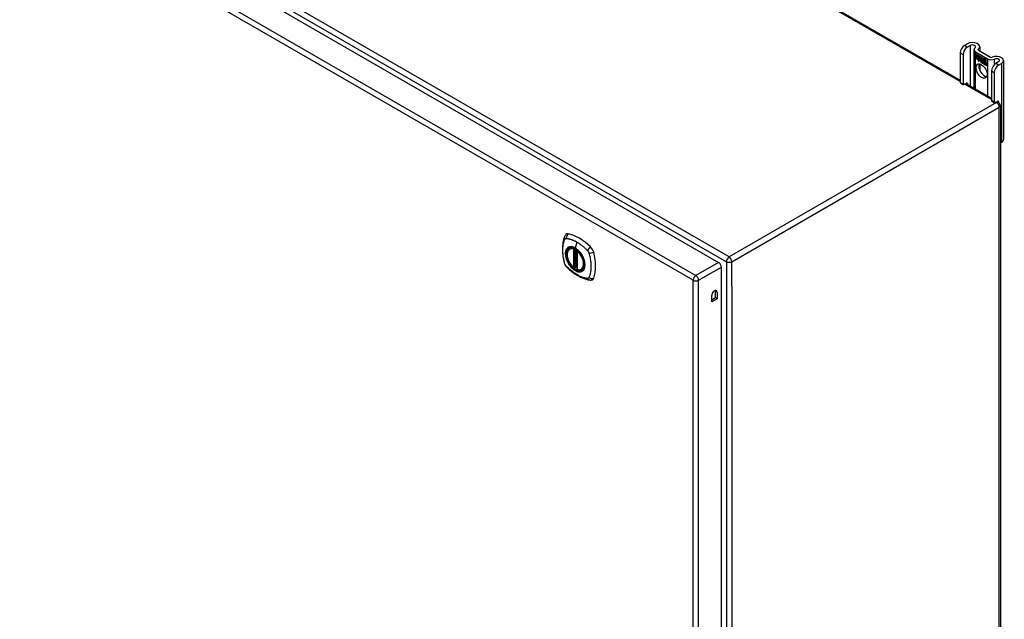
# Model space of a CAD drawing. Header units: inches. Extents: x 27 to 746, y 82 to 342.
# Tile 29 of 30: x 720 to 746, y 268 to 284. Entities that reach past the tile are written whole.
import ezdxf

# ---------------------------------------------------------------- set-up
doc = ezdxf.new("R2010")
doc.units = ezdxf.units.IN
doc.header["$MEASUREMENT"] = 0
doc.layers.add('Visible Edges(ANSI)', color=7, linetype='Continuous', lineweight=25)
doc.layers.add('Visible Tangent Edges(ANSI)', color=7, linetype='Continuous', lineweight=25)

msp = doc.modelspace()

# ---------------------------------------------------------------- linework, layer by layer
at = {"layer": 'Visible Edges(ANSI)'}
for p, q in [((694.963, 311.139), (744.741, 282.4)), ((687.851, 306.911), (738.483, 277.678)), ((744.927, 283.344), (744.852, 283.301)), ((744.926, 283.258), (745.001, 283.301)), ((745.098, 283.192), (745.098, 282.193)), ((745.213, 283.179), (745.525, 282.999)), ((745.247, 283.267), (745.247, 283.159)), ((744.741, 283.109), (744.741, 282.344)), ((744.816, 283.067), (744.816, 282.301)), ((745.138, 283.136), (745.451, 282.956)), ((745.142, 283.084), (745.26, 283.015)), ((745.142, 283.051), (745.142, 283.084)), ((745.142, 283.083), (745.142, 283.051)), ((745.142, 283.083), (745.143, 283.083)), ((745.26, 283.015), (745.142, 283.083)), ((745.142, 283.051), (745.229, 283.001)), ((745.142, 283.051), (745.142, 283.051)), ((745.229, 283), (745.142, 283.051)), ((745.142, 283.014), (745.142, 283.047)), ((745.142, 283.047), (745.229, 282.996)), ((745.142, 283.046), (745.142, 283.014)), ((745.142, 283.046), (745.143, 283.046)), ((745.229, 282.996), (745.142, 283.046)), ((745.142, 283.014), (745.229, 282.964)), ((745.142, 283.014), (745.142, 283.014)), ((745.229, 282.963), (745.142, 283.014)), ((745.142, 283.008), (745.143, 283.009)), ((745.142, 283.009), (745.229, 282.959)), ((745.142, 282.976), (745.142, 283.009)), ((745.229, 282.959), (745.142, 283.008)), ((745.142, 283.008), (745.142, 282.977)), ((745.142, 282.977), (745.228, 282.927)), ((745.142, 282.976), (745.142, 282.977)), ((745.228, 282.927), (745.142, 282.976)), ((745.206, 282.891), (745.228, 282.927)), ((745.244, 282.916), (745.206, 282.891)), ((745.228, 282.927), (745.208, 282.893)), ((745.208, 282.893), (745.245, 282.917)), ((745.209, 282.894), (745.245, 282.917)), ((745.228, 282.927), (745.228, 282.927)), ((745.229, 283.001), (745.229, 283.03)), ((745.229, 283.03), (745.232, 283.028)), ((745.229, 283.029), (745.229, 283)), ((745.229, 283.029), (745.23, 283.029)), ((745.231, 283.027), (745.229, 283.029)), ((745.229, 283.001), (745.229, 283.002)), ((745.229, 282.996), (745.229, 282.996)), ((745.229, 282.964), (745.229, 282.996)), ((745.229, 282.996), (745.229, 282.963)), ((745.229, 282.964), (745.229, 282.965)), ((745.229, 282.959), (745.229, 282.959)), ((745.229, 282.93), (745.229, 282.959)), ((745.229, 282.959), (745.229, 282.931)), ((745.229, 282.93), (745.229, 282.931)), ((745.229, 282.931), (745.23, 282.93)), ((745.23, 282.93), (745.229, 282.93)), ((745.23, 282.93), (745.243, 282.952)), ((745.242, 282.95), (745.23, 282.93)), ((745.23, 282.93), (745.231, 282.931)), ((745.231, 283.027), (745.232, 283.028)), ((745.262, 282.959), (745.231, 283.027)), ((745.231, 282.931), (745.231, 282.931)), ((745.232, 283.028), (745.262, 282.959)), ((745.242, 282.95), (745.243, 282.95)), ((745.244, 282.939), (745.242, 282.95)), ((745.243, 282.952), (745.244, 282.94)), ((745.243, 282.95), (745.243, 282.95)), ((745.262, 282.959), (745.244, 282.939)), ((745.244, 282.94), (745.262, 282.959)), ((745.244, 282.94), (745.246, 282.941)), ((745.244, 282.916), (745.245, 282.916)), ((745.246, 282.9), (745.244, 282.916)), ((745.245, 282.94), (745.245, 282.941)), ((745.245, 282.917), (745.246, 282.902)), ((745.262, 282.959), (745.246, 282.941)), ((745.246, 282.902), (745.274, 282.93)), ((745.274, 282.929), (745.246, 282.9)), ((745.248, 282.902), (745.274, 282.93)), ((745.26, 283.015), (745.26, 283.015)), ((745.276, 282.978), (745.26, 283.015)), ((745.26, 283.015), (745.276, 282.98)), ((745.262, 282.959), (745.262, 282.959)), ((745.274, 282.93), (745.28, 282.915)), ((745.274, 282.929), (745.274, 282.929)), ((745.28, 282.914), (745.274, 282.929)), ((745.276, 282.98), (745.288, 282.999)), ((745.288, 282.998), (745.276, 282.978)), ((745.276, 282.98), (745.277, 282.98)), ((745.277, 282.98), (745.277, 282.98)), ((745.28, 282.914), (745.281, 282.915)), ((745.281, 282.915), (745.281, 282.915)), ((745.282, 282.909), (745.283, 282.91)), ((745.288, 282.998), (745.289, 282.999)), ((745.288, 282.999), (745.347, 282.965)), ((745.289, 282.999), (745.288, 282.999)), ((745.347, 282.965), (745.288, 282.998)), ((745.288, 282.948), (745.318, 282.978)), ((745.318, 282.977), (745.288, 282.948)), ((745.288, 282.948), (745.289, 282.949)), ((745.305, 282.908), (745.288, 282.948)), ((745.288, 282.948), (745.306, 282.907)), ((745.289, 282.949), (745.319, 282.978)), ((745.289, 282.949), (745.289, 282.949)), ((745.318, 282.978), (745.321, 282.976)), ((745.318, 282.977), (745.319, 282.977)), ((745.321, 282.976), (745.318, 282.977)), ((745.321, 282.976), (745.321, 282.898)), ((745.321, 282.976), (745.321, 282.976)), ((745.321, 282.898), (745.321, 282.976)), ((745.347, 282.965), (745.347, 282.965)), ((745.347, 282.868), (745.347, 282.965)), ((745.347, 282.965), (745.347, 282.865)), ((745.351, 282.87), (745.351, 282.963)), ((745.351, 282.963), (745.377, 282.948)), ((745.351, 282.962), (745.351, 282.871)), ((745.351, 282.962), (745.352, 282.962)), ((745.377, 282.948), (745.351, 282.962)), ((745.377, 282.948), (745.377, 282.948)), ((745.377, 282.866), (745.377, 282.948)), ((745.377, 282.948), (745.377, 282.865)), ((745.381, 282.863), (745.381, 282.946)), ((745.381, 282.946), (745.407, 282.931)), ((745.381, 282.945), (745.381, 282.863)), ((745.381, 282.945), (745.382, 282.945)), ((745.406, 282.93), (745.381, 282.945)), ((745.406, 282.93), (745.407, 282.931)), ((745.406, 282.85), (745.406, 282.93)), ((745.407, 282.931), (745.407, 282.849)), ((745.866, 282.91), (745.866, 280.869)), ((745.208, 282.893), (745.207, 282.892)), ((745.208, 282.893), (745.209, 282.894)), ((745.246, 282.902), (745.248, 282.902)), ((745.247, 282.902), (745.247, 282.902)), ((745.247, 282.822), (745.247, 282.663)), ((745.283, 282.886), (745.315, 282.867)), ((745.283, 282.885), (745.284, 282.885)), ((745.316, 282.866), (745.283, 282.885)), ((745.284, 282.893), (745.284, 282.894)), ((745.284, 282.893), (745.306, 282.881)), ((745.306, 282.88), (745.284, 282.893)), ((745.289, 282.901), (745.29, 282.902)), ((745.304, 282.905), (745.305, 282.905)), ((745.305, 282.908), (745.306, 282.909)), ((745.306, 282.881), (745.307, 282.882)), ((745.307, 282.882), (745.307, 282.882)), ((745.309, 282.857), (745.31, 282.857)), ((745.309, 282.849), (745.309, 282.857)), ((745.309, 282.849), (745.31, 282.849)), ((745.31, 282.858), (745.31, 282.848)), ((745.314, 282.843), (745.336, 282.859)), ((745.314, 282.843), (745.316, 282.844)), ((745.329, 282.835), (745.314, 282.843)), ((745.315, 282.867), (745.316, 282.868)), ((745.316, 282.868), (745.316, 282.868)), ((745.337, 282.859), (745.316, 282.844)), ((745.337, 282.858), (745.316, 282.843)), ((745.316, 282.844), (745.316, 282.843)), ((745.316, 282.843), (745.328, 282.835)), ((745.321, 282.898), (745.341, 282.887)), ((745.321, 282.898), (745.321, 282.898)), ((745.34, 282.886), (745.321, 282.898)), ((745.336, 282.859), (745.324, 282.893)), ((745.324, 282.893), (745.338, 282.885)), ((745.325, 282.892), (745.337, 282.858)), ((745.325, 282.892), (745.325, 282.892)), ((745.338, 282.884), (745.325, 282.892)), ((745.328, 282.835), (745.34, 282.848)), ((745.328, 282.835), (745.33, 282.836)), ((745.341, 282.848), (745.329, 282.835)), ((745.329, 282.836), (745.33, 282.836)), ((745.33, 282.836), (745.341, 282.848)), ((745.336, 282.859), (745.337, 282.859)), ((745.338, 282.884), (745.338, 282.885)), ((745.338, 282.885), (745.345, 282.862)), ((745.345, 282.862), (745.338, 282.884)), ((745.34, 282.886), (745.341, 282.887)), ((745.347, 282.865), (745.34, 282.886)), ((745.34, 282.848), (745.343, 282.847)), ((745.341, 282.887), (745.347, 282.868)), ((745.341, 282.848), (745.341, 282.848)), ((745.343, 282.846), (745.341, 282.848)), ((745.343, 282.847), (745.35, 282.823)), ((745.343, 282.846), (745.343, 282.847)), ((745.349, 282.823), (745.343, 282.846)), ((745.345, 282.862), (745.345, 282.862)), ((745.347, 282.86), (745.345, 282.862)), ((745.345, 282.862), (745.347, 282.861)), ((745.347, 282.861), (745.359, 282.873)), ((745.359, 282.872), (745.347, 282.86)), ((745.347, 282.868), (745.347, 282.868)), ((745.347, 282.861), (745.348, 282.862)), ((745.359, 282.873), (745.348, 282.862)), ((745.348, 282.861), (745.348, 282.861)), ((745.349, 282.823), (745.35, 282.823)), ((745.364, 282.814), (745.349, 282.823)), ((745.35, 282.823), (745.363, 282.815)), ((745.351, 282.871), (745.357, 282.877)), ((745.357, 282.877), (745.351, 282.87)), ((745.351, 282.871), (745.353, 282.872)), ((745.351, 282.85), (745.372, 282.865)), ((745.351, 282.85), (745.353, 282.851)), ((745.363, 282.815), (745.351, 282.85)), ((745.352, 282.872), (745.352, 282.871)), ((745.373, 282.865), (745.352, 282.85)), ((745.352, 282.85), (745.364, 282.814)), ((745.353, 282.872), (745.358, 282.877)), ((745.353, 282.851), (745.373, 282.865)), ((745.353, 282.851), (745.353, 282.851)), ((745.357, 282.877), (745.377, 282.866)), ((745.357, 282.877), (745.358, 282.877)), ((745.377, 282.865), (745.357, 282.877)), ((745.359, 282.873), (745.373, 282.865)), ((745.359, 282.872), (745.36, 282.872)), ((745.372, 282.865), (745.359, 282.872)), ((745.363, 282.815), (745.363, 282.816)), ((745.37, 282.811), (745.378, 282.862)), ((745.37, 282.811), (745.371, 282.811)), ((745.382, 282.804), (745.37, 282.811)), ((745.379, 282.861), (745.371, 282.811)), ((745.371, 282.811), (745.381, 282.805)), ((745.372, 282.865), (745.373, 282.865)), ((745.377, 282.866), (745.377, 282.867)), ((745.378, 282.862), (745.388, 282.856)), ((745.379, 282.861), (745.379, 282.861)), ((745.388, 282.856), (745.379, 282.861)), ((745.381, 282.863), (745.392, 282.857)), ((745.381, 282.863), (745.381, 282.863)), ((745.392, 282.857), (745.381, 282.863)), ((745.381, 282.805), (745.385, 282.825)), ((745.381, 282.805), (745.382, 282.805)), ((745.385, 282.825), (745.382, 282.804)), ((745.387, 282.846), (745.388, 282.856)), ((745.387, 282.846), (745.388, 282.847)), ((745.391, 282.844), (745.387, 282.846)), ((745.388, 282.856), (745.388, 282.856)), ((745.388, 282.856), (745.388, 282.846)), ((745.388, 282.846), (745.39, 282.845)), ((745.39, 282.845), (745.392, 282.846)), ((745.391, 282.851), (745.392, 282.857)), ((745.392, 282.845), (745.391, 282.845)), ((745.392, 282.857), (745.392, 282.852)), ((745.392, 282.857), (745.392, 282.857)), ((745.392, 282.851), (745.393, 282.852)), ((745.392, 282.84), (745.394, 282.841)), ((745.393, 282.852), (745.393, 282.852)), ((745.394, 282.847), (745.395, 282.848)), ((745.4, 282.794), (745.405, 282.826)), ((745.406, 282.825), (745.4, 282.794)), ((745.4, 282.794), (745.411, 282.788)), ((745.4, 282.794), (745.4, 282.794)), ((745.412, 282.787), (745.4, 282.794)), ((745.406, 282.85), (745.407, 282.851)), ((745.411, 282.788), (745.414, 282.808)), ((745.411, 282.788), (745.412, 282.788)), ((745.415, 282.808), (745.412, 282.787)), ((745.414, 282.808), (745.415, 282.808)), ((745.418, 282.826), (745.419, 282.827)), ((745.42, 282.822), (745.421, 282.823)), ((745.422, 282.83), (745.424, 282.831)), ((745.422, 282.823), (745.423, 282.824)), ((745.435, 282.808), (745.43, 282.777)), ((745.43, 282.776), (745.435, 282.808)), ((745.43, 282.777), (745.441, 282.77)), ((745.43, 282.776), (745.43, 282.777)), ((745.441, 282.77), (745.43, 282.776)), ((745.441, 282.77), (745.447, 282.802)), ((745.447, 282.801), (745.441, 282.77)), ((745.441, 282.77), (745.441, 282.771)), ((745.737, 282.877), (745.661, 282.833)), ((745.736, 282.79), (745.811, 282.834)), ((745.551, 282.642), (745.551, 281.876)), ((745.625, 282.599), (745.625, 281.833)), ((744.748, 282.329), (744.822, 282.287)), ((744.838, 282.288), (744.905, 282.327)), ((744.886, 282.316), (745.551, 281.932)), ((744.927, 282.314), (744.927, 282.292)), ((745.557, 281.862), (745.632, 281.819)), ((745.647, 281.821), (745.715, 281.86)), ((745.696, 281.849), (745.735, 281.826)), ((745.737, 281.847), (745.737, 281.825)), ((745.784, 281.74), (745.784, 257.407)), ((745.784, 280.777), (745.811, 280.792)), ((734.622, 278.037), (734.633, 278.043)), ((734.817, 277.976), (734.817, 277.498)), ((734.748, 277.554), (734.734, 277.546)), ((734.763, 277.551), (734.761, 277.553)), ((734.817, 277.574), (734.776, 277.55)), ((738.553, 253.386), (738.553, 277.557)), ((734.935, 277.495), (734.946, 277.501)), ((738.305, 276.655), (738.305, 276.821)), ((738.4, 276.766), (738.4, 276.932)), ((738.448, 276.904), (738.448, 276.738)), ((738.305, 276.711), (738.4, 276.766)), ((738.448, 276.738), (738.305, 276.655)), ((738.448, 276.738), (738.4, 276.766))]:
    msp.add_line(p, q, dxfattribs=at)
at = {"layer": 'Visible Edges(ANSI)', "flags": 128}
for points in [[(734.489, 278.346), (734.481, 278.325), (734.474, 278.305), (734.469, 278.287), (734.464, 278.268), (734.46, 278.25), (734.456, 278.23), (734.449, 278.19), (734.443, 278.149), (734.439, 278.108), (734.437, 278.066), (734.436, 278.023), (734.437, 277.979), (734.439, 277.935), (734.443, 277.891), (734.448, 277.846), (734.455, 277.801), (734.463, 277.755), (734.473, 277.709), (734.479, 277.686), (734.482, 277.675), (734.485, 277.661)], [(734.527, 278.403), (734.514, 278.389), (734.503, 278.375), (734.495, 278.36), (734.489, 278.346)], [(734.721, 277.547), (734.707, 277.559), (734.693, 277.573), (734.68, 277.587), (734.667, 277.602), (734.655, 277.618), (734.643, 277.634), (734.631, 277.651), (734.621, 277.668), (734.611, 277.686), (734.601, 277.704), (734.593, 277.722), (734.585, 277.741), (734.578, 277.76), (734.572, 277.778), (734.567, 277.797), (734.562, 277.815), (734.559, 277.834), (734.556, 277.852), (734.555, 277.869), (734.554, 277.887), (734.554, 277.903), (734.556, 277.92), (734.558, 277.935), (734.561, 277.95), (734.566, 277.964), (734.571, 277.978), (734.577, 277.99), (734.584, 278.002), (734.592, 278.012), (734.602, 278.022), (734.611, 278.03), (734.622, 278.037)], [(734.875, 277.957), (734.894, 277.935), (734.911, 277.911), (734.928, 277.886), (734.944, 277.861), (734.958, 277.835), (734.971, 277.808), (734.982, 277.781), (734.992, 277.754)], [(734.485, 277.661), (734.49, 277.647), (734.495, 277.634), (734.501, 277.621), (734.507, 277.609), (734.515, 277.597), (734.523, 277.586), (734.531, 277.575), (734.541, 277.564)], [(734.541, 277.564), (734.551, 277.554), (734.56, 277.545), (734.578, 277.529), (734.612, 277.498), (734.647, 277.468), (734.683, 277.439), (734.719, 277.412), (734.756, 277.387), (734.793, 277.363), (734.83, 277.34), (734.868, 277.319), (734.905, 277.3), (734.943, 277.283), (734.981, 277.268), (735.02, 277.254), (735.058, 277.242), (735.096, 277.232), (735.115, 277.228), (735.125, 277.226), (735.136, 277.224)], [(734.761, 277.553), (734.759, 277.554), (734.755, 277.555), (734.751, 277.555), (734.748, 277.554)], [(734.935, 277.495), (734.923, 277.489), (734.911, 277.484), (734.898, 277.481), (734.884, 277.479), (734.87, 277.479), (734.855, 277.48), (734.841, 277.483), (734.826, 277.487)], [(735.136, 277.224), (735.152, 277.223), (735.168, 277.223), (735.186, 277.225), (735.204, 277.229)]]:
    msp.add_lwpolyline(points, dxfattribs=at)
at = {"layer": 'Visible Edges(ANSI)'}
for centre, radius, start, end in [((745.685, 281.74), 0.099, 0, 60), ((734.829, 277.976), 0.0118, 137.3656, 180), ((734.729, 277.556), 0.0118, 229.389, 300), ((734.77, 277.561), 0.0118, 232.1717, 300), ((734.829, 277.498), 0.0118, 180, 253.4446)]:
    msp.add_arc(centre, radius, start, end, dxfattribs=at)
for centre, major_axis, start_param, end_param in [((744.852, 283.173), (-0.078, -0.135), 3.926991, 5.497787), ((744.926, 283.13), (0.078, 0.135), 0.785398, 2.356194), ((745.06, 283.267), (0.188, 0), 5.640144, 8.63938), ((745.06, 283.267), (0.0825, 0), 5.640144, 8.63938), ((745.234, 283.192), (-0.136, 0), 5.640144, 7.068583), ((745.234, 283.192), (-0.031, 0), 5.640144, 7.068583), ((745.306, 282.867), (-0.0245, 0.0424), 6.268672, 7.008625), ((745.306, 282.867), (-0.0249, 0.0431), 6.268672, 7.008625), ((745.308, 282.868), (-0.0249, 0.0431), 0.028947, 0.295885), ((745.3, 282.878), (-0.021, 0.0364), 5.317289, 6.229324), ((745.3, 282.878), (-0.0206, 0.0357), 5.272274, 6.251395), ((745.301, 282.879), (-0.0206, 0.0357), 6.047724, 6.251395), ((745.3, 282.878), (-0.0187, 0.0323), 5.330385, 6.268672), ((745.3, 282.878), (-0.0183, 0.0317), 5.329545, 6.268672), ((745.301, 282.879), (-0.0183, 0.0317), 6.051884, 6.268672), ((745.308, 282.868), (-0.0245, 0.0424), 6.268672, 6.283185), ((745.547, 283.011), (-0.136, 0), 0.785398, 2.213838), ((745.547, 283.011), (0.031, 0), 3.926991, 5.35543), ((745.678, 282.91), (0.187, 0), 5.497787, 8.497023), ((745.678, 282.91), (0.0825, 0), 5.497787, 8.497023), ((745.369, 282.681), (-0.101, 0.176), 0.374433, 2.76716), ((745.288, 282.878), (-0.0123, 0.0214), 0.72544, 2.208898), ((745.288, 282.878), (0.012, -0.0207), 3.867033, 5.35049), ((745.291, 282.878), (-0.0064, 0.011), 0.453624, 1.914249), ((745.291, 282.878), (0.006, -0.0104), 3.639467, 5.055842), ((745.299, 282.883), (-0.0109, 0.0188), 5.836026, 6.985262), ((745.299, 282.883), (-0.0105, 0.0182), 5.836026, 6.946368), ((745.294, 282.917), (0.0376, -0.0651), 5.35049, 5.792995), ((745.294, 282.917), (-0.0379, 0.0657), 2.208898, 2.658734), ((745.301, 282.884), (-0.0109, 0.0188), 0.065067, 0.331662), ((745.299, 282.892), (-0.0196, 0.0339), 1.914249, 2.72139), ((745.299, 282.892), (0.0192, -0.0332), 5.055842, 5.891549), ((745.301, 282.884), (-0.0105, 0.0182), 6.079217, 6.283185), ((745.298, 282.89), (0.0072, -0.0125), 1.678399, 2.694434), ((745.298, 282.89), (-0.0068, 0.0119), 4.819991, 5.836026), ((745.303, 282.89), (-0.0091, 0.0158), 4.343155, 5.413588), ((745.303, 282.89), (0.0095, -0.0165), 1.201563, 2.270327), ((745.298, 282.89), (0.006, -0.0103), 0.287189, 1.678399), ((745.298, 282.89), (0.0063, -0.011), 0.251695, 1.678399), ((745.293, 282.891), (0.0172, -0.0299), 0.38335, 1.201563), ((745.293, 282.891), (0.0176, -0.0305), 0.369234, 1.201563), ((745.426, 282.793), (-0.0294, 0.051), 0.219898, 0.610865), ((745.426, 282.793), (-0.0291, 0.0503), 0.219898, 0.610865), ((745.408, 282.821), (-0.015, 0.026), 5.48867, 6.499805), ((745.4, 282.827), (-0.0083, 0.0143), 5.603031, 6.503084), ((745.427, 282.794), (-0.0294, 0.051), 0.219898, 0.291612), ((745.407, 282.825), (-0.015, 0.026), 5.47676, 6.310847), ((745.408, 282.821), (-0.0146, 0.0253), 5.48867, 6.513784), ((745.4, 282.827), (-0.0079, 0.0136), 5.603031, 6.503084), ((745.407, 282.825), (-0.0154, 0.0266), 5.501665, 6.243634), ((745.41, 282.822), (-0.015, 0.026), 0.047158, 0.216619), ((745.402, 282.827), (-0.0083, 0.0143), 0.085815, 0.219898), ((745.408, 282.826), (-0.015, 0.026), 6.059998, 6.283185), ((745.402, 282.827), (-0.0079, 0.0136), 6.100483, 6.283185), ((745.41, 282.822), (-0.0146, 0.0253), 6.06115, 6.283185), ((745.4, 282.834), (0.00412, -0.00714), 1.196548, 2.461438), ((745.4, 282.834), (-0.00375, 0.0065), 4.33814, 5.603031), ((745.395, 282.834), (-0.0077, 0.0133), 3.752458, 4.33814), ((745.395, 282.834), (0.0081, -0.014), 0.610865, 1.196548), ((745.408, 282.836), (0.0063, -0.011), 1.081978, 2.347078), ((745.408, 282.836), (-0.006, 0.0103), 4.223571, 5.48867), ((745.456, 282.777), (-0.0294, 0.051), 0.236534, 0.625184), ((745.456, 282.777), (-0.0291, 0.0503), 0.236639, 0.625276), ((745.392, 282.839), (-0.0176, 0.0305), 3.88819, 4.223571), ((745.437, 282.804), (-0.015, 0.0259), 5.492181, 6.733718), ((745.392, 282.839), (0.018, -0.0312), 0.848525, 1.081978), ((745.437, 282.804), (-0.0153, 0.0266), 5.492181, 6.613939), ((745.439, 282.805), (-0.0153, 0.0266), 0.046088, 0.313087), ((745.394, 282.84), (-0.0176, 0.0305), 3.959823, 3.971212), ((745.43, 282.809), (-0.0082, 0.0143), 5.604299, 6.503622), ((745.457, 282.778), (-0.0294, 0.051), 0.236534, 0.291612), ((745.431, 282.81), (-0.0083, 0.0143), 0.085815, 0.220437), ((745.43, 282.809), (-0.0079, 0.0136), 5.604299, 6.503242), ((745.431, 282.81), (-0.0079, 0.0136), 6.100483, 6.283185), ((745.439, 282.805), (-0.015, 0.0259), 6.060079, 6.283185), ((745.429, 282.816), (0.00412, -0.00714), 1.196401, 2.462706), ((745.429, 282.816), (-0.00375, 0.0065), 4.337994, 5.604299), ((745.424, 282.817), (-0.0077, 0.0133), 3.752322, 4.337994), ((745.424, 282.817), (0.0081, -0.014), 0.610998, 1.196401), ((745.437, 282.818), (0.0066, -0.0114), 1.107844, 2.350588), ((745.437, 282.818), (-0.0062, 0.0107), 4.249437, 5.492181), ((745.422, 282.821), (-0.0176, 0.0305), 3.735005, 4.249437), ((745.422, 282.821), (0.018, -0.0312), 0.593412, 1.107844), ((745.661, 282.706), (-0.078, -0.135), 3.926991, 5.497787), ((745.736, 282.663), (0.078, 0.135), 0.785398, 2.356194), ((744.763, 282.356), (-0.0155, -0.0268), 5.497787, 6.283185), ((744.838, 282.313), (-0.0155, -0.0268), 5.497787, 7.068583), ((744.905, 282.302), (0.0155, 0.0268), 5.497787, 7.068583), ((745.573, 281.889), (-0.0155, -0.0268), 5.497787, 6.283185), ((745.647, 281.846), (-0.0155, -0.0268), 5.497787, 7.068583), ((745.715, 281.834), (0.0155, 0.0268), 5.497787, 7.068583), ((745.678, 280.869), (0.187, 0), 5.497787, 6.283185), ((734.626, 278.257), (-0.089, 0.153), 5.825423, 6.408181), ((734.876, 277.26), (-0.64, 1.108), 5.170151, 5.825423), ((734.772, 277.762), (0.157, -0.273), 2.363977, 7.060801), ((735.127, 277.967), (0.089, -0.153), 1.113034, 2.028558), ((734.389, 278.104), (-0.64, 1.108), 3.599355, 4.254627), ((738.483, 277.597), (-0.0495, 0.0857), 3.926991, 5.497787), ((735.127, 277.388), (0.089, -0.153), 6.158189, 6.740947), ((738.376, 276.863), (0.0508, 0.0879), 5.497787, 8.63938), ((738.328, 276.891), (0.0507, 0.0879), 5.497787, 5.789668)]:
    msp.add_ellipse(centre, major_axis=major_axis, ratio=0.57735, start_param=start_param, end_param=end_param, dxfattribs=at)
for centre, major_axis in [((745.295, 282.638), (-0.101, 0.176)), ((734.768, 277.76), (-0.16, 0.277))]:
    msp.add_ellipse(centre, major_axis=major_axis, ratio=0.57735, dxfattribs=at)
at = {"layer": 'Visible Tangent Edges(ANSI)'}
for p, q in [((744.741, 282.366), (694.913, 311.134)), ((687.912, 307.011), (738.684, 277.698)), ((738.754, 277.82), (687.982, 307.133)), ((737.823, 277.216), (687.19, 306.449)), ((687.26, 306.57), (737.893, 277.337)), ((744.926, 283.258), (744.852, 283.301)), ((745.001, 283.301), (745.001, 282.249)), ((745.21, 283.181), (745.21, 283.203)), ((744.741, 283.109), (744.816, 283.067)), ((745.138, 282.17), (745.138, 283.136)), ((745.282, 282.91), (745.283, 282.91)), ((745.451, 282.956), (745.451, 281.99)), ((745.629, 282.809), (745.629, 282.948)), ((745.271, 282.89), (745.272, 282.89)), ((745.286, 282.86), (745.286, 282.86)), ((745.287, 282.87), (745.288, 282.871)), ((745.294, 282.902), (745.295, 282.902)), ((745.304, 282.895), (745.304, 282.895)), ((745.315, 282.89), (745.315, 282.89)), ((745.385, 282.825), (745.385, 282.826)), ((745.39, 282.839), (745.392, 282.84)), ((745.399, 282.84), (745.4, 282.84)), ((745.404, 282.833), (745.405, 282.833)), ((745.405, 282.826), (745.406, 282.826)), ((745.408, 282.845), (745.409, 282.846)), ((745.416, 282.834), (745.417, 282.834)), ((745.429, 282.823), (745.429, 282.823)), ((745.434, 282.816), (745.435, 282.816)), ((745.435, 282.808), (745.436, 282.809)), ((745.437, 282.828), (745.438, 282.829)), ((745.446, 282.817), (745.446, 282.817)), ((745.447, 282.802), (745.447, 282.802)), ((745.736, 282.79), (745.661, 282.833)), ((745.811, 282.834), (745.811, 280.792)), ((745.551, 282.642), (745.625, 282.599)), ((744.816, 282.301), (744.741, 282.344)), ((745.551, 281.899), (744.857, 282.299)), ((744.905, 282.327), (744.927, 282.314)), ((745.685, 281.821), (738.754, 277.82)), ((738.824, 277.698), (745.755, 281.7)), ((745.625, 281.833), (745.551, 281.876)), ((745.685, 281.821), (745.667, 281.832)), ((745.715, 281.86), (745.737, 281.847)), ((745.755, 257.367), (745.755, 281.7)), ((734.811, 278.206), (734.767, 278.051)), ((734.72, 278.029), (734.72, 277.551)), ((734.737, 278.029), (734.744, 278.033)), ((734.737, 277.551), (734.737, 278.029)), ((734.748, 278.031), (734.748, 277.558)), ((734.763, 277.558), (734.763, 278.023)), ((734.779, 277.556), (734.779, 278.015)), ((734.821, 277.493), (734.821, 277.971)), ((734.748, 277.558), (734.737, 277.551)), ((734.817, 277.578), (734.779, 277.556)), ((738.483, 277.678), (737.893, 277.337)), ((737.963, 277.216), (738.553, 277.557)), ((738.684, 277.698), (738.684, 253.365)), ((738.824, 277.066), (738.824, 277.698)), ((737.823, 252.95), (737.823, 277.216)), ((737.963, 252.95), (737.963, 277.216)), ((738.824, 277.066), (738.824, 253.998)), ((738.448, 276.904), (738.4, 276.932))]:
    msp.add_line(p, q, dxfattribs=at)
at = {"layer": 'Visible Tangent Edges(ANSI)', "flags": 128}
for points in [[(734.499, 277.646), (734.489, 277.679), (734.482, 277.709), (734.475, 277.739), (734.469, 277.768), (734.464, 277.797), (734.459, 277.827), (734.455, 277.855), (734.452, 277.884), (734.449, 277.912), (734.447, 277.94), (734.446, 277.968), (734.446, 277.995), (734.446, 278.022), (734.447, 278.048), (734.449, 278.074), (734.452, 278.099), (734.455, 278.124), (734.459, 278.148), (734.464, 278.171), (734.469, 278.194), (734.475, 278.216), (734.482, 278.238), (734.489, 278.259), (734.499, 278.281)], [(734.499, 278.281), (734.499, 278.282), (734.5, 278.283), (734.5, 278.283), (734.501, 278.284), (734.501, 278.285), (734.502, 278.286), (734.503, 278.287), (734.503, 278.287), (734.504, 278.288), (734.504, 278.289), (734.505, 278.289), (734.506, 278.29), (734.506, 278.291), (734.507, 278.291), (734.507, 278.292), (734.508, 278.293), (734.509, 278.293), (734.51, 278.294), (734.51, 278.294), (734.511, 278.295), (734.512, 278.295), (734.512, 278.296), (734.513, 278.296), (734.514, 278.297)], [(734.514, 278.297), (734.515, 278.297), (734.516, 278.298), (734.516, 278.298), (734.517, 278.298), (734.518, 278.299), (734.519, 278.299), (734.52, 278.299), (734.52, 278.3), (734.521, 278.3), (734.522, 278.3), (734.523, 278.301), (734.524, 278.301), (734.525, 278.301), (734.526, 278.301), (734.527, 278.301), (734.528, 278.301), (734.528, 278.302), (734.529, 278.302), (734.53, 278.302), (734.531, 278.302), (734.532, 278.302), (734.533, 278.302), (734.534, 278.302), (734.535, 278.302)], [(734.992, 277.754), (735.01, 277.685), (735.017, 277.62), (735.012, 277.561), (734.995, 277.512), (734.969, 277.474), (734.933, 277.449), (734.89, 277.438), (734.84, 277.442), (734.788, 277.461), (734.734, 277.494), (734.682, 277.538), (734.634, 277.593), (734.592, 277.655), (734.559, 277.722), (734.535, 277.791), (734.521, 277.859), (734.519, 277.922), (734.528, 277.978), (734.549, 278.023), (734.579, 278.056), (734.618, 278.076), (734.664, 278.081), (734.714, 278.071), (734.768, 278.047)], [(734.535, 278.302), (734.548, 278.301), (734.559, 278.299), (734.57, 278.297), (734.581, 278.295), (734.592, 278.293), (734.603, 278.29), (734.615, 278.288), (734.626, 278.285), (734.637, 278.281), (734.649, 278.278), (734.66, 278.274), (734.672, 278.271), (734.683, 278.266), (734.695, 278.262), (734.706, 278.258), (734.718, 278.253), (734.729, 278.248), (734.741, 278.243), (734.753, 278.237), (734.764, 278.231), (734.776, 278.226), (734.788, 278.219), (734.799, 278.213), (734.811, 278.206)], [(734.606, 278.076), (734.604, 278.076), (734.603, 278.075), (734.601, 278.074), (734.6, 278.074), (734.599, 278.073), (734.597, 278.072), (734.596, 278.072), (734.594, 278.071), (734.593, 278.07), (734.591, 278.069), (734.59, 278.069), (734.589, 278.068), (734.587, 278.067), (734.586, 278.066), (734.584, 278.065), (734.583, 278.064), (734.582, 278.064), (734.58, 278.063), (734.579, 278.062), (734.578, 278.061), (734.576, 278.06), (734.575, 278.059), (734.574, 278.058), (734.573, 278.057)], [(734.767, 278.051), (734.76, 278.055), (734.753, 278.058), (734.745, 278.062), (734.738, 278.065), (734.731, 278.068), (734.724, 278.071), (734.716, 278.074), (734.709, 278.076), (734.702, 278.078), (734.695, 278.08), (734.688, 278.081), (734.681, 278.083), (734.675, 278.084), (734.668, 278.084), (734.661, 278.085), (734.655, 278.085), (734.648, 278.085), (734.642, 278.084), (734.636, 278.084), (734.629, 278.083), (734.623, 278.081), (734.617, 278.08), (734.612, 278.078), (734.606, 278.076)], [(734.811, 278.206), (734.823, 278.199), (734.834, 278.192), (734.846, 278.185), (734.858, 278.178), (734.869, 278.17), (734.881, 278.162), (734.892, 278.154), (734.904, 278.145), (734.915, 278.137), (734.927, 278.128), (734.938, 278.119), (734.95, 278.11), (734.961, 278.101), (734.972, 278.091), (734.984, 278.081), (734.995, 278.072), (735.006, 278.062), (735.017, 278.052), (735.028, 278.041), (735.039, 278.031), (735.05, 278.02), (735.061, 278.01), (735.072, 277.999), (735.085, 277.984)], [(734.573, 278.057), (734.564, 278.049), (734.556, 278.04), (734.548, 278.03), (734.541, 278.019), (734.535, 278.007), (734.53, 277.995), (734.525, 277.982), (734.521, 277.968), (734.519, 277.953), (734.516, 277.937), (734.515, 277.921), (734.515, 277.905), (734.515, 277.888), (734.516, 277.87), (734.519, 277.852), (734.521, 277.834), (734.525, 277.816), (734.53, 277.797), (734.535, 277.778), (734.541, 277.76), (734.548, 277.741), (734.556, 277.722), (734.564, 277.704), (734.573, 277.685)], [(734.928, 277.89), (734.922, 277.899), (734.916, 277.907), (734.91, 277.916), (734.904, 277.924), (734.898, 277.932), (734.892, 277.94), (734.886, 277.948), (734.879, 277.955), (734.873, 277.963), (734.866, 277.97), (734.859, 277.977), (734.853, 277.984), (734.846, 277.991), (734.839, 277.997), (734.832, 278.003), (734.825, 278.009), (734.818, 278.015), (734.811, 278.021), (734.803, 278.027), (734.796, 278.032), (734.789, 278.037), (734.782, 278.042), (734.774, 278.046), (734.767, 278.051)], [(734.768, 278.047), (734.772, 278.044), (734.777, 278.041), (734.781, 278.039), (734.786, 278.036), (734.791, 278.032), (734.795, 278.029), (734.8, 278.026), (734.804, 278.023), (734.809, 278.019), (734.814, 278.015), (734.818, 278.012), (734.823, 278.008), (734.827, 278.004), (734.832, 278), (734.836, 277.996), (734.84, 277.992), (734.845, 277.988), (734.849, 277.984), (734.854, 277.98), (734.858, 277.975), (734.862, 277.971), (734.866, 277.966), (734.871, 277.962), (734.875, 277.957)], [(734.961, 277.833), (734.96, 277.835), (734.958, 277.838), (734.957, 277.84), (734.956, 277.843), (734.955, 277.845), (734.953, 277.847), (734.952, 277.85), (734.951, 277.852), (734.949, 277.855), (734.948, 277.857), (734.947, 277.86), (734.945, 277.862), (734.944, 277.864), (734.942, 277.867), (734.941, 277.869), (734.94, 277.871), (734.938, 277.874), (734.937, 277.876), (734.935, 277.879), (734.934, 277.881), (734.932, 277.883), (734.931, 277.886), (734.929, 277.888), (734.928, 277.89)], [(734.961, 277.461), (734.97, 277.469), (734.978, 277.478), (734.986, 277.488), (734.993, 277.499), (734.999, 277.511), (735.004, 277.523), (735.009, 277.537), (735.013, 277.551), (735.016, 277.565), (735.018, 277.581), (735.019, 277.597), (735.019, 277.613), (735.019, 277.631), (735.018, 277.648), (735.016, 277.666), (735.013, 277.684), (735.009, 277.702), (735.004, 277.721), (734.999, 277.74), (734.993, 277.759), (734.986, 277.777), (734.978, 277.796), (734.97, 277.814), (734.961, 277.833)], [(735.085, 277.984), (735.087, 277.982), (735.089, 277.98), (735.091, 277.978), (735.092, 277.975), (735.094, 277.973), (735.096, 277.97), (735.098, 277.968), (735.1, 277.965), (735.101, 277.963), (735.103, 277.96), (735.105, 277.958), (735.106, 277.955), (735.108, 277.952), (735.109, 277.95), (735.111, 277.947), (735.112, 277.944), (735.113, 277.941), (735.115, 277.939), (735.116, 277.936), (735.117, 277.933), (735.118, 277.93), (735.119, 277.927), (735.12, 277.924), (735.121, 277.922)], [(735.121, 277.922), (735.131, 277.889), (735.138, 277.859), (735.145, 277.829), (735.152, 277.8), (735.157, 277.771), (735.162, 277.742), (735.166, 277.713), (735.17, 277.684), (735.173, 277.656), (735.175, 277.628), (735.176, 277.601), (735.176, 277.573), (735.176, 277.547), (735.175, 277.52), (735.173, 277.495), (735.17, 277.469), (735.166, 277.445), (735.162, 277.421), (735.157, 277.397), (735.152, 277.374), (735.145, 277.352), (735.138, 277.33), (735.131, 277.309), (735.121, 277.287)], [(734.535, 277.583), (734.533, 277.586), (734.531, 277.588), (734.529, 277.59), (734.528, 277.593), (734.526, 277.595), (734.524, 277.598), (734.522, 277.6), (734.52, 277.603), (734.519, 277.605), (734.517, 277.608), (734.516, 277.61), (734.514, 277.613), (734.512, 277.616), (734.511, 277.618), (734.51, 277.621), (734.508, 277.624), (734.507, 277.627), (734.506, 277.629), (734.504, 277.632), (734.503, 277.635), (734.502, 277.638), (734.501, 277.641), (734.5, 277.643), (734.499, 277.646)], [(735.085, 277.266), (735.061, 277.269), (735.039, 277.273), (735.017, 277.278), (734.995, 277.284), (734.972, 277.29), (734.95, 277.298), (734.927, 277.306), (734.904, 277.316), (734.881, 277.326), (734.858, 277.337), (734.835, 277.35), (734.811, 277.363), (734.788, 277.377), (734.764, 277.391), (734.741, 277.407), (734.718, 277.423), (734.695, 277.441), (734.672, 277.458), (734.649, 277.477), (734.626, 277.497), (734.603, 277.517), (734.581, 277.537), (734.559, 277.558), (734.535, 277.583)], [(734.573, 277.685), (734.574, 277.683), (734.575, 277.68), (734.576, 277.678), (734.578, 277.675), (734.579, 277.673), (734.58, 277.671), (734.582, 277.668), (734.583, 277.666), (734.584, 277.663), (734.586, 277.661), (734.587, 277.658), (734.589, 277.656), (734.59, 277.654), (734.591, 277.651), (734.593, 277.649), (734.594, 277.646), (734.596, 277.644), (734.597, 277.642), (734.599, 277.639), (734.6, 277.637), (734.601, 277.635), (734.603, 277.632), (734.604, 277.63), (734.606, 277.628)], [(734.606, 277.628), (734.617, 277.611), (734.629, 277.594), (734.642, 277.578), (734.655, 277.563), (734.668, 277.548), (734.682, 277.534), (734.695, 277.521), (734.709, 277.509), (734.724, 277.497), (734.738, 277.486), (734.753, 277.477), (734.767, 277.468), (734.782, 277.46), (734.796, 277.453), (734.811, 277.447), (734.825, 277.442), (734.839, 277.438), (734.853, 277.436), (734.866, 277.434), (734.879, 277.433), (734.892, 277.434), (734.905, 277.436), (734.916, 277.438), (734.928, 277.442)], [(734.748, 277.558), (734.748, 277.558), (734.748, 277.557), (734.748, 277.557), (734.748, 277.557), (734.748, 277.557), (734.748, 277.557), (734.748, 277.557), (734.748, 277.557), (734.748, 277.557), (734.748, 277.557), (734.748, 277.557), (734.748, 277.557), (734.748, 277.557), (734.748, 277.557), (734.748, 277.557), (734.748, 277.557), (734.748, 277.556), (734.748, 277.556), (734.748, 277.556), (734.748, 277.556), (734.748, 277.556), (734.748, 277.556), (734.748, 277.556), (734.748, 277.556)], [(734.748, 277.556), (734.748, 277.556), (734.748, 277.556), (734.748, 277.555), (734.748, 277.555), (734.748, 277.555), (734.748, 277.555), (734.748, 277.555), (734.748, 277.555), (734.748, 277.554), (734.748, 277.554), (734.748, 277.554), (734.748, 277.554), (734.748, 277.554), (734.748, 277.554), (734.748, 277.554), (734.748, 277.554), (734.748, 277.554), (734.748, 277.554), (734.748, 277.554), (734.748, 277.554), (734.748, 277.554), (734.748, 277.554), (734.748, 277.554), (734.748, 277.554)], [(734.748, 277.554), (734.748, 277.554), (734.748, 277.554), (734.748, 277.554), (734.748, 277.554), (734.748, 277.554), (734.748, 277.554), (734.748, 277.554), (734.748, 277.554), (734.748, 277.554), (734.748, 277.554), (734.748, 277.554), (734.748, 277.554), (734.748, 277.554), (734.748, 277.554), (734.748, 277.554), (734.748, 277.554), (734.748, 277.554), (734.748, 277.554), (734.748, 277.554), (734.748, 277.554), (734.748, 277.554), (734.748, 277.554), (734.748, 277.554), (734.748, 277.554)], [(734.761, 277.553), (734.761, 277.553), (734.761, 277.553), (734.761, 277.553), (734.761, 277.553), (734.761, 277.553), (734.761, 277.552), (734.762, 277.552), (734.762, 277.552), (734.762, 277.552), (734.762, 277.552), (734.762, 277.552), (734.762, 277.552), (734.762, 277.552), (734.762, 277.552), (734.762, 277.552), (734.762, 277.552), (734.762, 277.552), (734.762, 277.552), (734.762, 277.552), (734.762, 277.552), (734.762, 277.552), (734.762, 277.552), (734.762, 277.552), (734.762, 277.552)], [(734.762, 277.552), (734.762, 277.552), (734.762, 277.552), (734.762, 277.552), (734.763, 277.552), (734.763, 277.552), (734.763, 277.552), (734.763, 277.552), (734.763, 277.553), (734.763, 277.553), (734.763, 277.553), (734.763, 277.553), (734.763, 277.553), (734.763, 277.553), (734.763, 277.553), (734.763, 277.553), (734.763, 277.554), (734.763, 277.554), (734.763, 277.554), (734.763, 277.554), (734.763, 277.554), (734.763, 277.554), (734.763, 277.555), (734.763, 277.555), (734.763, 277.555)], [(734.763, 277.555), (734.763, 277.555), (734.763, 277.555), (734.763, 277.555), (734.763, 277.556), (734.763, 277.556), (734.763, 277.556), (734.763, 277.556), (734.763, 277.556), (734.763, 277.556), (734.763, 277.556), (734.763, 277.557), (734.763, 277.557), (734.763, 277.557), (734.763, 277.557), (734.763, 277.557), (734.763, 277.557), (734.763, 277.557), (734.763, 277.557), (734.763, 277.558), (734.763, 277.558), (734.763, 277.558), (734.763, 277.558), (734.763, 277.558), (734.763, 277.558)], [(734.928, 277.442), (734.929, 277.442), (734.931, 277.443), (734.932, 277.444), (734.934, 277.444), (734.935, 277.445), (734.937, 277.446), (734.938, 277.446), (734.94, 277.447), (734.941, 277.448), (734.942, 277.449), (734.944, 277.449), (734.945, 277.45), (734.947, 277.451), (734.948, 277.452), (734.949, 277.453), (734.951, 277.454), (734.952, 277.454), (734.953, 277.455), (734.955, 277.456), (734.956, 277.457), (734.957, 277.458), (734.958, 277.459), (734.96, 277.46), (734.961, 277.461)], [(735.121, 277.287), (735.12, 277.285), (735.119, 277.284), (735.118, 277.282), (735.117, 277.281), (735.116, 277.279), (735.115, 277.278), (735.113, 277.277), (735.112, 277.275), (735.111, 277.274), (735.109, 277.273), (735.108, 277.272), (735.106, 277.271), (735.105, 277.27), (735.103, 277.27), (735.101, 277.269), (735.1, 277.268), (735.098, 277.268), (735.096, 277.267), (735.094, 277.267), (735.092, 277.266), (735.091, 277.266), (735.089, 277.266), (735.087, 277.266), (735.085, 277.266)]]:
    msp.add_lwpolyline(points, dxfattribs=at)
at = {"layer": 'Visible Tangent Edges(ANSI)'}
for centre, major_axis, ratio, start_param, end_param in [((745.685, 281.74), (0.0495, 0.0857), 0.57735, 0, 0.785398), ((745.685, 281.74), (0.0495, -0.0857), 0.57735, 0.785398, 2.356194), ((745.685, 281.74), (0.099, 0), 0.57735, 5.497787, 6.283185), ((734.599, 278.304), (-0.11, 0.042), 0.704518, 0, 0.765179), ((734.626, 278.32), (0.027, 0.115), 0.753705, 0.761071, 1.898341), ((734.771, 277.761), (-0.173, 0.3), 0.57735, 5.055237, 10.652726), ((735.155, 278.014), (0.0787, 0.088), 0.341266, 1.05898, 2.19625), ((734.77, 277.761), (-0.151, 0.261), 0.57735, 5.735752, 8.401415), ((734.779, 277.766), (-0.156, 0.271), 0.57735, 6.166197, 6.283185), ((734.729, 278.034), (-0.0034, -0.0113), 0.697177, 4.264021, 5.346931), ((734.729, 278.034), (-0.0118, 0), 0.57735, 0.785398, 2.356194), ((734.729, 278.034), (0.0059, -0.0102), 0.57735, 0.785398, 1.517295), ((734.77, 278.051), (-0.00246, -0.00426), 0.57735, 5.126896, 6.141288), ((734.829, 277.976), (-0.0118, 0), 0.57735, 0, 0.785398), ((734.829, 277.976), (0.00769, 0.00897), 0.424984, 1.537927, 2.449935), ((734.77, 277.761), (0.151, -0.261), 0.57735, 5.735752, 8.401415), ((735.182, 277.968), (0.116, 0.024), 0.341266, 4.086935, 5.224206), ((738.754, 277.739), (0.0495, 0.0857), 0.57735, 0.785398, 2.356194), ((738.754, 277.739), (-0.0495, 0.0857), 0.57735, 3.926991, 5.497787), ((734.599, 277.693), (-0.114, -0.032), 0.390453, 0, 0.392125), ((734.626, 277.647), (-0.0849, -0.0822), 0.390453, 5.89106, 6.283185), ((734.757, 277.553), (-0.0118, 0), 0.57735, 4.088863, 5.497787), ((734.756, 277.55), (-0.0116, 0.0022), 0.653911, 4.189362, 5.615943), ((734.754, 277.544), (-0.0092, 0.00741), 0.983841, 4.634609, 5.950564), ((734.77, 277.561), (-0.00724, -0.00933), 0.470841, 6.079443, 6.283185), ((734.77, 277.561), (0.0118, 0), 0.57735, 4.073452, 5.497787), ((734.77, 277.561), (0.0059, -0.0102), 0.57735, 0, 0.785398), ((738.754, 277.739), (-0.099, 0), 0.57735, 0.785398, 2.356194), ((734.729, 277.556), (0.0118, 0), 0.57735, 3.926991, 5.497787), ((734.729, 277.556), (-0.00769, -0.00897), 0.424984, 5.591528, 6.283185), ((734.729, 277.556), (0.0059, -0.0102), 0.57735, 0, 0.785398), ((734.829, 277.498), (-0.0118, 0), 0.57735, 0, 0.785398), ((734.829, 277.498), (-0.0034, -0.0113), 0.697177, 5.346931, 6.283185), ((734.779, 277.766), (0.156, -0.271), 0.57735, 0, 0.116988), ((737.893, 277.256), (0.0495, 0.0857), 0.57735, 0.785398, 2.356194), ((737.893, 277.256), (-0.0495, 0.0857), 0.57735, 3.926991, 5.497787), ((735.155, 277.341), (-0.019, -0.117), 0.704518, 5.518007, 6.283185), ((735.182, 277.356), (0.113, -0.035), 0.753705, 4.384844, 5.522115), ((737.893, 277.256), (-0.099, 0), 0.57735, 0.785398, 2.356194)]:
    msp.add_ellipse(centre, major_axis=major_axis, ratio=ratio, start_param=start_param, end_param=end_param, dxfattribs=at)
for centre, major_axis in [((734.771, 277.762), (0.171, -0.296)), ((734.768, 277.76), (-0.163, 0.282)), ((734.768, 277.76), (0.162, -0.281))]:
    msp.add_ellipse(centre, major_axis=major_axis, ratio=0.57735, dxfattribs=at)

doc.saveas('drawing.dxf')
